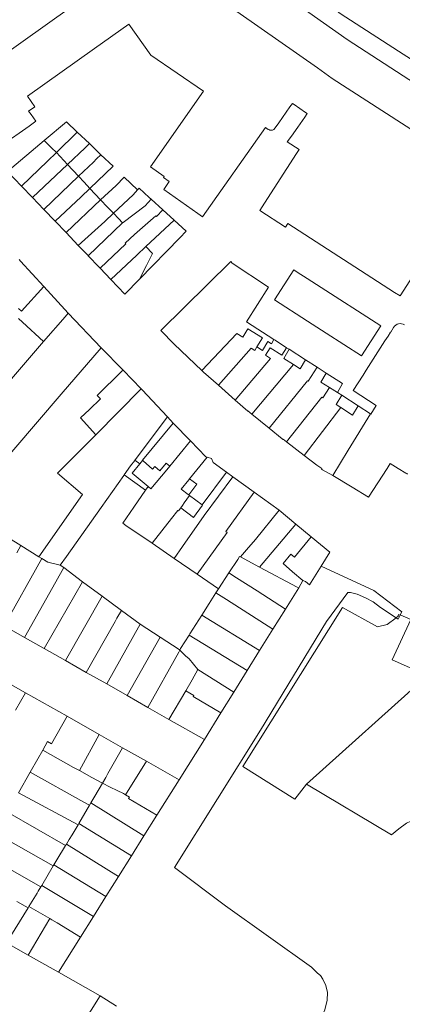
# Model space of a CAD drawing. Header units: metres. Extents: x 135785 to 137489, y 452643 to 455118.
# Tile 44 of 48: x 137143 to 137239, y 454431 to 454679. Entities that reach past the tile are written whole.
import ezdxf

# ---------------------------------------------------------------- set-up
doc = ezdxf.new("R2010")
doc.units = ezdxf.units.M
doc.layers.add('B-RO-KG-GRENS_PERCEEL-G', color=211, linetype='Continuous', lineweight=9)

msp = doc.modelspace()

# ---------------------------------------------------------------- linework, layer by layer
at = {"layer": 'B-RO-KG-GRENS_PERCEEL-G', "flags": 128}
for points in [[(137082.234, 454781.019), (137107.247, 454764.601), (137116.636, 454758.415), (137116.884, 454757.702), (137128.826, 454750.273), (137132.706, 454746.96), (137159.636, 454726.562), (137179.221, 454713.523), (137182.627, 454711.154), (137184.242, 454710.071), (137188.075, 454707.139), (137213.419, 454688.128), (137223.451, 454680.108), (137238.142, 454670.646), (137253.314, 454660.951)], [(137129.834, 454741.958), (137133.115, 454739.261), (137197.718, 454693.002), (137225.242, 454673.564), (137251.721, 454656.421), (137267.15, 454646.977), (137297.748, 454630.303), (137375.5, 454583.156), (137387.047, 454576.9), (137392.127, 454574.311), (137393.065, 454573.753), (137412.132, 454564.722), (137413.795, 454563.985)], [(137136.411, 454667.971), (137162.701, 454686.721)], [(137217.722, 454666.432), (137188.571, 454686.941)], [(137170.327, 454677.473), (137161.668, 454671.323), (137144.802, 454659.292)], [(137175.88, 454669.654), (137170.327, 454677.473)], [(137189.106, 454660.55), (137175.88, 454669.654)], [(137221.405, 454663.815), (137217.722, 454666.432)], [(137260.101, 454638.911), (137221.405, 454663.815)], [(137145.122, 454655.551), (137145.721, 454654.721), (137146.931, 454653.021), (137145.221, 454651.791), (137138.311, 454646.891), (137133.216, 454654.054), (137132.952, 454654.514), (137132.67, 454655.175), (137132.172, 454656.694), (137131.963, 454657.549), (137131.891, 454658.011), (137131.824, 454658.68), (137131.798, 454659.351), (137131.818, 454660.023)], [(137145.122, 454655.551), (137146.684, 454656.667), (137144.802, 454659.292)], [(137189.106, 454660.55), (137175.751, 454641.551)], [(137208.031, 454652.651), (137210.831, 454656.661)], [(137211.887, 454657.22), (137211.441, 454657.511), (137210.831, 454656.661)], [(137214.754, 454655.218), (137211.887, 454657.22)], [(137212.811, 454651.561), (137214.601, 454654.031)], [(137214.601, 454654.031), (137214.581, 454654.071), (137215.151, 454654.941), (137214.754, 454655.218)], [(137149.011, 454648.171), (137154.681, 454652.841), (137157.367, 454650.274)], [(137179.078, 454635.848), (137187.645, 454629.827), (137188.839, 454628.988), (137204.698, 454651.437)], [(137204.698, 454651.437), (137205.341, 454650.981), (137205.641, 454650.821), (137205.803, 454650.767), (137206.14, 454650.742), (137206.468, 454650.82), (137206.759, 454650.983), (137207.091, 454651.351), (137208.031, 454652.651)], [(137212.811, 454651.561), (137211.181, 454649.281), (137210.152, 454647.841)], [(137157.367, 454650.274), (137152.089, 454645.153)], [(137157.367, 454650.274), (137160.388, 454647.388)], [(137149.011, 454648.171), (137139.811, 454640.401), (137143.321, 454636.725)], [(137150.899, 454646.304), (137149.011, 454648.171)], [(137150.899, 454646.304), (137152.089, 454645.153)], [(137159.349, 454646.293), (137154.928, 454642.145)], [(137160.388, 454647.388), (137159.349, 454646.293)], [(137163.309, 454644.597), (137160.388, 454647.388)], [(137212.487, 454644.891), (137213.159, 454645.933), (137210.152, 454647.841)], [(137152.089, 454645.153), (137149.826, 454643.004)], [(137154.928, 454642.145), (137152.089, 454645.153)], [(137163.309, 454644.597), (137162.223, 454643.567)], [(137163.309, 454644.597), (137166.346, 454641.693)], [(137212.487, 454644.891), (137204.436, 454632.4)], [(137149.826, 454643.004), (137143.321, 454636.725)], [(137154.928, 454642.145), (137146.076, 454633.839)], [(137154.928, 454642.145), (137157.701, 454639.179)], [(137161.439, 454642.727), (137157.701, 454639.179)], [(137160.529, 454636.122), (137166.346, 454641.693)], [(137161.439, 454642.727), (137162.223, 454643.567)], [(137175.751, 454641.551), (137179.204, 454639.123), (137179.014, 454638.853), (137180.471, 454637.828), (137179.078, 454635.848)], [(137157.701, 454639.179), (137148.927, 454630.854)], [(137159.111, 454637.658), (137157.701, 454639.179)], [(137172.522, 454635.726), (137169.161, 454638.961), (137167.14, 454636.881), (137163.224, 454633.273)], [(137146.076, 454633.839), (137143.321, 454636.725)], [(137159.111, 454637.658), (137160.529, 454636.122)], [(137148.927, 454630.854), (137146.076, 454633.839)], [(137158.339, 454634.042), (137151.781, 454627.865)], [(137160.529, 454636.122), (137158.339, 454634.042)], [(137163.224, 454633.273), (137160.529, 454636.122)], [(137166.452, 454629.887), (137171.371, 454634.471)], [(137172.522, 454635.726), (137171.371, 454634.471)], [(137175.447, 454633.869), (137172.931, 454636.171), (137172.522, 454635.726)], [(137175.447, 454633.869), (137175.958, 454633.402)], [(137163.224, 454633.273), (137154.52, 454624.996)], [(137164.968, 454631.429), (137163.224, 454633.273)], [(137164.968, 454631.429), (137166.452, 454629.887)], [(137175.958, 454633.402), (137174.388, 454631.71), (137168.88, 454627.58)], [(137175.958, 454633.402), (137178.844, 454630.761)], [(137203.84, 454631.475), (137203.243, 454630.551)], [(137204.436, 454632.4), (137203.84, 454631.475)], [(137151.781, 454627.865), (137148.927, 454630.854)], [(137178.844, 454630.761), (137177.28, 454629.064), (137177.081, 454629.246), (137171.748, 454624.557), (137169.435, 454622.359), (137169.573, 454622.214), (137163.086, 454616.024)], [(137166.452, 454629.887), (137164.262, 454627.807)], [(137168.753, 454627.463), (137167.748, 454628.522), (137166.452, 454629.887)], [(137178.844, 454630.761), (137181.74, 454628.111)], [(137203.243, 454630.551), (137209.715, 454626.373)], [(137154.52, 454624.996), (137151.781, 454627.865)], [(137164.262, 454627.807), (137157.584, 454621.787)], [(137168.753, 454627.463), (137160.076, 454619.176)], [(137168.753, 454627.463), (137168.88, 454627.58)], [(137181.74, 454628.111), (137184.691, 454625.411), (137183.131, 454623.711), (137172.96, 454613.311)], [(137181.74, 454628.111), (137174.592, 454621.505)], [(137210.312, 454627.297), (137209.715, 454626.373)], [(137210.312, 454627.297), (137237.145, 454609.977), (137238.518, 454609.118), (137243.371, 454616.641)], [(137157.584, 454621.787), (137154.52, 454624.996)], [(137160.076, 454619.176), (137159.967, 454619.291), (137157.584, 454621.787)], [(137172.308, 454619.335), (137174.592, 454621.505)], [(137174.592, 454621.505), (137176.301, 454619.714)], [(137163.086, 454616.024), (137162.845, 454616.277), (137160.076, 454619.176)], [(137172.308, 454619.335), (137165.757, 454613.227)], [(137174.762, 454616.764), (137176.301, 454619.714)], [(137142.756, 454618.217), (137143.085, 454617.858)], [(137143.085, 454617.858), (137148.924, 454611.466)], [(137174.762, 454616.764), (137172.96, 454613.311)], [(137178.337, 454600.367), (137195.93, 454617.7), (137196.28, 454617.34), (137205.47, 454611.28), (137199.87, 454602.584), (137206.8, 454598.108)], [(137165.757, 454613.227), (137163.086, 454616.024)], [(137215.208, 454602.765), (137206.971, 454608.071), (137211.815, 454615.611), (137212.635, 454615.087), (137215.141, 454613.471), (137217.479, 454611.967), (137233.667, 454601.54)], [(137172.96, 454613.311), (137169.292, 454609.525), (137165.757, 454613.227)], [(137143.371, 454605.275), (137148.924, 454611.466)], [(137154.252, 454605.634), (137148.924, 454611.466)], [(137142.586, 454605.954), (137143.371, 454605.275)], [(137155.068, 454604.77), (137154.252, 454605.634)], [(137154.283, 454603.852), (137155.068, 454604.77)], [(137163.357, 454596.061), (137155.068, 454604.77)], [(137142.596, 454603.389), (137143.612, 454602.505)], [(137143.612, 454602.505), (137148.888, 454597.574)], [(137154.283, 454603.852), (137148.888, 454597.574)], [(137233.667, 454601.54), (137228.801, 454594.011), (137219.936, 454599.719), (137215.208, 454602.765)], [(137236.124, 454599.956), (137236.153, 454600), (137236.892, 454601.162), (137237.126, 454601.477), (137237.418, 454601.738), (137237.758, 454601.935), (137238.13, 454602.058), (137238.52, 454602.104), (137238.91, 454602.07), (137239.286, 454601.957), (137239.631, 454601.771)], [(137188.68, 454590.296), (137181.727, 454596.929), (137178.337, 454600.367)], [(137202.514, 454596.234), (137203.884, 454598.501), (137200.272, 454600.836), (137198.965, 454598.674), (137197.508, 454599.654), (137188.68, 454590.296)], [(137235.482, 454598.957), (137236.124, 454599.956)], [(137148.888, 454597.574), (137117.704, 454561.281)], [(137206.8, 454598.108), (137206.152, 454597.035), (137205.281, 454597.598), (137203.92, 454595.325), (137202.514, 454596.234)], [(137206.8, 454598.108), (137207.098, 454597.917)], [(137207.098, 454597.917), (137209.988, 454596.061)], [(137235.482, 454598.957), (137234.71, 454597.751), (137229.981, 454590.371), (137229.197, 454589.177), (137226.691, 454585.301)], [(137163.357, 454596.061), (137153.328, 454584.377), (137129.399, 454556.516)], [(137168.818, 454590.443), (137163.357, 454596.061)], [(137201.105, 454595.917), (137192.838, 454586.594)], [(137201.105, 454595.917), (137201.997, 454595.378)], [(137202.514, 454596.234), (137201.997, 454595.378)], [(137205.934, 454593.343), (137204.674, 454594.155), (137205.887, 454596.038)], [(137208.779, 454594.186), (137205.887, 454596.038)], [(137209.988, 454596.061), (137208.779, 454594.186)], [(137210.627, 454595.65), (137209.25, 454593.354), (137211.694, 454591.802)], [(137209.988, 454596.061), (137210.627, 454595.65)], [(137210.627, 454595.65), (137214.754, 454592.999)], [(137205.934, 454593.343), (137197.065, 454582.863)], [(137211.694, 454591.802), (137201.272, 454579.306)], [(137211.694, 454591.802), (137213.385, 454590.729), (137214.754, 454592.999)], [(137214.754, 454592.999), (137217.642, 454591.145)], [(137168.554, 454590.179), (137162.391, 454584.018), (137163.229, 454583.184), (137160.438, 454580.533)], [(137168.554, 454590.179), (137168.818, 454590.443)], [(137173.459, 454585.671), (137168.876, 454590.383), (137168.818, 454590.443)], [(137188.68, 454590.296), (137189.109, 454589.887), (137192.838, 454586.594)], [(137217.642, 454591.145), (137215.393, 454587.628)], [(137217.642, 454591.145), (137219.934, 454589.674)], [(137219.934, 454589.674), (137218.607, 454587.414), (137220.786, 454586.031)], [(137219.934, 454589.674), (137224.054, 454587.028), (137222.741, 454584.79)], [(137215.247, 454587.721), (137205.607, 454575.797)], [(137215.247, 454587.721), (137215.393, 454587.628)], [(137162.029, 454574.167), (137173.459, 454585.671)], [(137180.062, 454578.666), (137179.991, 454578.738), (137173.787, 454585.333), (137173.459, 454585.671)], [(137192.838, 454586.594), (137197.065, 454582.863)], [(137220.786, 454586.031), (137219.099, 454583.409), (137218.804, 454583.598)], [(137220.786, 454586.031), (137222.741, 454584.79)], [(137222.741, 454584.79), (137223.831, 454584.084)], [(137226.691, 454585.301), (137232.539, 454581.531)], [(137197.065, 454582.863), (137200.205, 454580.09), (137200.252, 454580.132), (137201.272, 454579.306)], [(137218.804, 454583.598), (137209.989, 454572.353)], [(137223.831, 454584.084), (137222.461, 454581.754), (137223.579, 454581.03)], [(137223.831, 454584.084), (137227.948, 454581.415)], [(137162.029, 454574.167), (137158.142, 454578.411), (137160.438, 454580.533)], [(137223.579, 454581.03), (137214.412, 454568.966)], [(137221.625, 454563.907), (137225.441, 454570.261), (137231.037, 454579.414)], [(137223.579, 454581.03), (137226.581, 454579.085), (137227.948, 454581.415)], [(137227.948, 454581.415), (137231.037, 454579.414)], [(137231.16, 454579.339), (137231.037, 454579.414)], [(137232.539, 454581.531), (137232.501, 454581.531), (137231.16, 454579.339)], [(137171.904, 454567.846), (137180.062, 454578.666)], [(137181.466, 454577.094), (137173.784, 454567.723)], [(137181.466, 454577.094), (137180.062, 454578.666)], [(137185.835, 454572.59), (137181.466, 454577.094)], [(137201.272, 454579.306), (137205.607, 454575.797)], [(137205.607, 454575.797), (137208.873, 454573.152), (137208.841, 454573.111), (137209.031, 454572.961), (137209.091, 454573.041), (137209.989, 454572.353)], [(137162.029, 454574.167), (137152.422, 454564.498), (137158.644, 454559.13), (137147.705, 454543.474)], [(137180.602, 454566.274), (137185.835, 454572.59)], [(137185.835, 454572.59), (137189.712, 454568.587)], [(137209.989, 454572.353), (137214.412, 454568.966)], [(137169.129, 454564.028), (137170.77, 454566.346), (137171.798, 454567.706), (137171.853, 454567.778)], [(137171.853, 454567.778), (137171.904, 454567.846)], [(137173.066, 454566.846), (137171.853, 454567.778)], [(137173.714, 454567.637), (137173.066, 454566.846)], [(137173.784, 454567.723), (137173.714, 454567.637)], [(137173.784, 454567.723), (137173.911, 454567.608)], [(137173.911, 454567.608), (137176.235, 454565.497)], [(137179.694, 454567.024), (137178.086, 454565.094)], [(137179.694, 454567.024), (137180.602, 454566.274)], [(137190.009, 454568.504), (137185.594, 454563.097)], [(137189.712, 454568.587), (137190.009, 454568.504)], [(137190.009, 454568.504), (137191.139, 454568.19), (137191.506, 454567.139)], [(137194.83, 454564.738), (137191.506, 454567.139)], [(137214.412, 454568.966), (137217.591, 454566.531), (137218.811, 454565.631), (137218.741, 454565.511), (137218.971, 454565.351), (137221.625, 454563.907)], [(137235.233, 454565.665), (137236, 454566.938), (137238.034, 454565.701), (137239.999, 454564.518), (137240.211, 454564.381), (137240.415, 454564.261)], [(137173.066, 454566.846), (137171.14, 454564.496), (137175.155, 454561.125)], [(137175.155, 454561.125), (137175.852, 454560.54), (137179.832, 454565.344)], [(137176.82, 454566.167), (137176.235, 454565.497)], [(137176.82, 454566.167), (137178.086, 454565.094)], [(137179.832, 454565.344), (137180.602, 454566.274)], [(137194.83, 454564.738), (137188.763, 454556.499)], [(137196.454, 454563.564), (137194.83, 454564.738)], [(137226.441, 454560.991), (137230.573, 454558.489), (137235.233, 454565.665)], [(137153.079, 454541.366), (137154.625, 454543.555), (137163.35, 454555.872), (137169.035, 454563.894), (137169.129, 454564.028)], [(137169.129, 454564.028), (137174.497, 454560.177)], [(137185.361, 454562.812), (137183.446, 454560.467), (137185.242, 454559.121)], [(137185.594, 454563.097), (137185.361, 454562.812)], [(137187.42, 454561.727), (137185.594, 454563.097)], [(137189.223, 454553.808), (137196.454, 454563.564)], [(137201.803, 454559.699), (137196.454, 454563.564)], [(137221.625, 454563.907), (137226.441, 454560.991)], [(137171.537, 454555.908), (137174.497, 454560.177)], [(137174.497, 454560.177), (137175.155, 454561.125)], [(137187.42, 454561.727), (137185.369, 454559.026)], [(137194.738, 454549.777), (137201.803, 454559.699)], [(137201.803, 454559.699), (137208.076, 454555.154)], [(137185.561, 454558.836), (137184.261, 454557.006), (137183.807, 454556.375)], [(137185.369, 454559.026), (137185.242, 454559.121)], [(137185.583, 454558.867), (137185.369, 454559.026)], [(137185.561, 454558.836), (137185.583, 454558.867)], [(137188.763, 454556.499), (137185.583, 454558.867)], [(137171.537, 454555.908), (137168.777, 454551.928), (137169.594, 454551.365)], [(137183.353, 454555.743), (137182.812, 454554.989), (137182.661, 454555.101), (137181.076, 454553.068)], [(137188.842, 454556.44), (137186.585, 454553.358), (137183.353, 454555.743)], [(137183.807, 454556.375), (137183.353, 454555.743)], [(137188.763, 454556.499), (137188.842, 454556.44)], [(137208.076, 454555.154), (137202.147, 454547.795)], [(137212.297, 454551.665), (137208.076, 454555.154)], [(137176.155, 454546.848), (137181.066, 454553.076)], [(137181.066, 454553.076), (137181.076, 454553.068)], [(137183.826, 454546.03), (137189.223, 454553.808)], [(137176.155, 454546.848), (137169.594, 454551.365)], [(137187.463, 454539.062), (137195.046, 454549.552), (137194.738, 454549.777)], [(137212.297, 454551.665), (137203.166, 454540.882)], [(137216.151, 454548.479), (137212.297, 454551.665)], [(137140.066, 454548.237), (137143.151, 454546.313)], [(137202.147, 454547.795), (137199.894, 454545.207)], [(137209.09, 454541.748), (137211.024, 454544.101), (137211.982, 454543.329), (137216.151, 454548.479)], [(137216.151, 454548.479), (137220.881, 454544.579)], [(137143.151, 454546.313), (137142.124, 454544.472)], [(137143.151, 454546.313), (137147.705, 454543.474)], [(137181.748, 454542.997), (137176.155, 454546.848)], [(137181.748, 454542.997), (137183.826, 454546.03)], [(137199.894, 454545.207), (137198.353, 454543.436)], [(137148.474, 454542.995), (137138.968, 454526.105)], [(137147.705, 454543.474), (137148.474, 454542.995)], [(137148.474, 454542.995), (137149.919, 454542.094), (137153.079, 454541.366)], [(137187.463, 454539.062), (137181.748, 454542.997)], [(137195.464, 454539.383), (137197.697, 454542.803)], [(137198.136, 454543.551), (137197.697, 454542.803)], [(137198.136, 454543.551), (137198.353, 454543.436)], [(137198.353, 454543.436), (137203.166, 454540.882)], [(137220.881, 454544.579), (137218.697, 454541.119)], [(137151.934, 454537.183), (137153.943, 454540.724)], [(137153.079, 454541.366), (137153.943, 454540.724)], [(137153.943, 454540.724), (137158.694, 454537.193)], [(137203.166, 454540.882), (137212.656, 454535.846)], [(137211.427, 454539.692), (137209.09, 454541.748)], [(137211.427, 454539.692), (137214.028, 454537.447)], [(137218.697, 454541.119), (137215.726, 454536.411), (137214.709, 454537.194)], [(137218.697, 454541.119), (137231.891, 454534.961), (137238.977, 454529.635), (137238.552, 454528.826)], [(137192.839, 454535.361), (137187.463, 454539.062)], [(137192.839, 454535.361), (137195.464, 454539.383)], [(137195.464, 454539.383), (137197.406, 454538.14)], [(137197.406, 454538.14), (137202.589, 454534.855)], [(137213.037, 454535.648), (137214.028, 454537.447)], [(137214.028, 454537.447), (137214.709, 454537.194)], [(137151.934, 454537.183), (137144.113, 454523.181)], [(137158.694, 454537.193), (137149.067, 454520.365)], [(137158.694, 454537.193), (137163.607, 454533.542)], [(137192.181, 454534.353), (137192.839, 454535.361)], [(137202.589, 454534.855), (137209.708, 454530.298)], [(137209.708, 454530.298), (137213.037, 454535.648)], [(137213.037, 454535.648), (137212.656, 454535.846)], [(137163.607, 454533.542), (137154.357, 454517.358)], [(137163.607, 454533.542), (137168.45, 454529.942)], [(137237.496, 454528.101), (137233.603, 454530.728), (137231.712, 454532.143), (137229.841, 454533.126), (137227.691, 454534.01), (137226.045, 454534.509), (137225.359, 454534.465), (137220.031, 454527.176), (137203.445, 454499.852), (137181.825, 454465.321), (137194.643, 454455.619), (137216.255, 454440.192), (137217.748, 454438.713), (137218.49, 454438.138)], [(137190.551, 454531.742), (137192.181, 454534.353)], [(137192.181, 454534.353), (137194.838, 454532.697)], [(137194.838, 454532.697), (137206.547, 454525.216)], [(137168.45, 454529.942), (137167.329, 454527.973)], [(137168.45, 454529.942), (137173.199, 454526.494)], [(137188.647, 454528.766), (137190.551, 454531.742)], [(137215.006, 454486.249), (137212.073, 454482.493), (137198.979, 454490.72), (137224.044, 454530.736), (137232.802, 454525.799), (137235.266, 454526.441), (137237.496, 454528.101)], [(137206.547, 454525.216), (137209.708, 454530.298)], [(137167.329, 454527.973), (137166.897, 454527.201)], [(137185.641, 454524.069), (137188.647, 454528.766)], [(137188.647, 454528.766), (137203.203, 454519.843)], [(137245.425, 454513.603), (137236.565, 454517.493), (137241.19, 454527.643)], [(137238.503, 454528.733), (137237.994, 454527.766), (137237.496, 454528.101)], [(137237.496, 454528.101), (137238.152, 454528.59)], [(137238.152, 454528.59), (137238.022, 454528.647), (137238.117, 454528.902), (137238.503, 454528.733)], [(137238.552, 454528.826), (137238.503, 454528.733)], [(137241.19, 454527.643), (137238.552, 454528.826)], [(137138.968, 454526.105), (137144.113, 454523.181)], [(137166.897, 454527.201), (137159.597, 454514.38)], [(137173.199, 454526.494), (137164.75, 454511.45)], [(137173.199, 454526.494), (137178.154, 454523.256)], [(137206.547, 454525.216), (137203.203, 454519.843)], [(137144.113, 454523.181), (137149.067, 454520.365)], [(137178.154, 454523.256), (137169.87, 454508.54)], [(137178.154, 454523.256), (137182.958, 454520.116), (137183.097, 454519.98)], [(137185.453, 454523.776), (137183.269, 454520.362), (137183.097, 454519.98)], [(137185.641, 454524.069), (137185.453, 454523.776)], [(137185.453, 454523.776), (137200.106, 454514.865)], [(137149.067, 454520.365), (137154.357, 454517.358)], [(137183.097, 454519.98), (137182.877, 454519.493)], [(137183.097, 454519.98), (137184.598, 454518.514)], [(137182.877, 454519.493), (137175.107, 454505.563)], [(137184.598, 454518.514), (137185.503, 454517.775)], [(137185.503, 454517.775), (137187.685, 454515.093)], [(137200.106, 454514.865), (137203.203, 454519.843)], [(137144.35, 454509.254), (137131.053, 454516.814)], [(137154.357, 454517.358), (137159.597, 454514.38)], [(137186.254, 454512.494), (137187.685, 454515.093)], [(137187.685, 454515.093), (137196.717, 454509.419)], [(137159.597, 454514.38), (137164.75, 454511.45)], [(137184.664, 454509.751), (137186.254, 454512.494)], [(137196.717, 454509.419), (137200.106, 454514.865)], [(137245.425, 454513.603), (137215.006, 454486.249)], [(137164.75, 454511.45), (137169.87, 454508.54)], [(137141.863, 454504.845), (137144.35, 454509.254)], [(137144.35, 454509.254), (137154.776, 454503.347)], [(137169.87, 454508.54), (137175.107, 454505.563)], [(137180.397, 454502.557), (137184.664, 454509.751)], [(137193.478, 454504.213), (137186.527, 454508.272), (137186.657, 454508.55), (137184.664, 454509.751)], [(137193.478, 454504.213), (137196.717, 454509.419)], [(137175.107, 454505.563), (137180.397, 454502.557)], [(137150.84, 454496.39), (137154.776, 454503.347)], [(137154.776, 454503.347), (137162.896, 454498.736)], [(137189.299, 454497.497), (137180.397, 454502.557)], [(137189.299, 454497.497), (137193.478, 454504.213)], [(137162.896, 454498.736), (137157.912, 454489.658)], [(137162.896, 454498.736), (137168.763, 454495.404)], [(137148.654, 454494.807), (137149.858, 454496.944), (137150.84, 454496.39)], [(137165.034, 454488.903), (137168.763, 454495.404)], [(137168.763, 454495.404), (137174.728, 454492.017)], [(137182.946, 454487.35), (137189.299, 454497.497)], [(137145.538, 454489.276), (137147.425, 454492.626)], [(137148.654, 454494.807), (137147.425, 454492.626)], [(137148.654, 454494.807), (137156.437, 454490.483)], [(137156.437, 454490.483), (137157.912, 454489.658)], [(137174.728, 454492.017), (137169.446, 454483.601)], [(137174.728, 454492.017), (137182.946, 454487.35)], [(137142.589, 454484.041), (137145.538, 454489.276)], [(137145.538, 454489.276), (137159.037, 454481.695)], [(137157.912, 454489.658), (137161.006, 454487.938)], [(137161.006, 454487.938), (137163.675, 454486.531)], [(137164.501, 454487.943), (137163.675, 454486.531)], [(137165.034, 454488.903), (137164.501, 454487.943)], [(137163.675, 454486.531), (137161.754, 454483.246)], [(137163.675, 454486.531), (137165.633, 454485.5)], [(137165.633, 454485.5), (137167.343, 454484.672)], [(137182.946, 454487.35), (137177.362, 454478.43)], [(137244.93, 454478.355), (137242.268, 454477.419), (137240.147, 454476.399), (137238.218, 454475.023), (137236.366, 454473.494), (137215.006, 454486.249)], [(137157.545, 454476.011), (137142.589, 454484.041)], [(137161.754, 454483.246), (137160.76, 454481.549)], [(137167.343, 454484.672), (137169.013, 454483.863)], [(137169.446, 454483.601), (137169.013, 454483.863)], [(137170.452, 454482.992), (137169.446, 454483.601)], [(137170.228, 454482.654), (137170.452, 454482.992)], [(137160.403, 454480.938), (137157.766, 454476.393)], [(137159.037, 454481.695), (137160.403, 454480.938)], [(137160.76, 454481.549), (137160.403, 454480.938)], [(137160.76, 454481.549), (137174.125, 454473.259)], [(137177.362, 454478.43), (137170.228, 454482.654)], [(137154.409, 454470.832), (137139.842, 454479.166)], [(137177.362, 454478.43), (137174.125, 454473.259)], [(137157.545, 454476.011), (137156.076, 454473.48)], [(137157.766, 454476.393), (137157.545, 454476.011)], [(137157.766, 454476.393), (137170.955, 454468.194)], [(137136.842, 454473.84), (137151.317, 454465.7)], [(137155.338, 454472.314), (137156.076, 454473.48)], [(137174.125, 454473.259), (137170.955, 454468.194)], [(137153.365, 454469.167), (137154.409, 454470.832)], [(137154.409, 454470.832), (137154.62, 454471.168)], [(137154.62, 454471.168), (137155.338, 454472.314)], [(137154.62, 454471.168), (137167.734, 454463.048)], [(137148.193, 454460.421), (137133.869, 454468.562)], [(137151.475, 454465.967), (137153.21, 454468.899)], [(137153.21, 454468.899), (137153.365, 454469.167)], [(137170.955, 454468.194), (137167.734, 454463.048)], [(137148.417, 454460.799), (137151.317, 454465.7)], [(137151.317, 454465.7), (137151.475, 454465.967)], [(137151.475, 454465.967), (137164.575, 454458.003)], [(137167.734, 454463.048), (137164.575, 454458.003)], [(137147.534, 454459.308), (137148.193, 454460.421)], [(137148.193, 454460.421), (137148.417, 454460.799)], [(137148.417, 454460.799), (137161.393, 454452.919)], [(137147.234, 454458.81), (137145.194, 454455.489)], [(137147.534, 454459.308), (137147.234, 454458.81)], [(137164.575, 454458.003), (137161.393, 454452.919)], [(137142.182, 454456.774), (137144.973, 454455.129)], [(137145.194, 454455.489), (137144.973, 454455.129)], [(137150.446, 454452.43), (137145.194, 454455.489)], [(137144.973, 454455.129), (137139.592, 454446.369)], [(137150.446, 454452.43), (137145.039, 454443.267)], [(137150.957, 454452.132), (137150.446, 454452.43)], [(137150.957, 454452.132), (137152.324, 454451.38)], [(137152.324, 454451.38), (137158.147, 454447.733)], [(137161.393, 454452.919), (137158.147, 454447.733)], [(137145.039, 454443.267), (137139.592, 454446.369)], [(137158.147, 454447.733), (137152.641, 454438.937)], [(137152.641, 454438.937), (137145.039, 454443.267)], [(137152.641, 454438.937), (137163.07, 454433.039)], [(137218.49, 454438.138), (137219.089, 454437.209), (137219.87, 454435.58), (137220.245, 454433.825), (137220.212, 454431.869), (137219.593, 454429.457), (137218.85, 454427.732), (137217.647, 454425.297), (137216.462, 454420.752), (137213.854, 454416.467), (137211.79, 454413.162)], [(137156.721, 454422.881), (137163.07, 454433.039)], [(137163.07, 454433.039), (137167.197, 454430.371)]]:
    msp.add_lwpolyline(points, dxfattribs=at)

doc.saveas('drawing.dxf')
